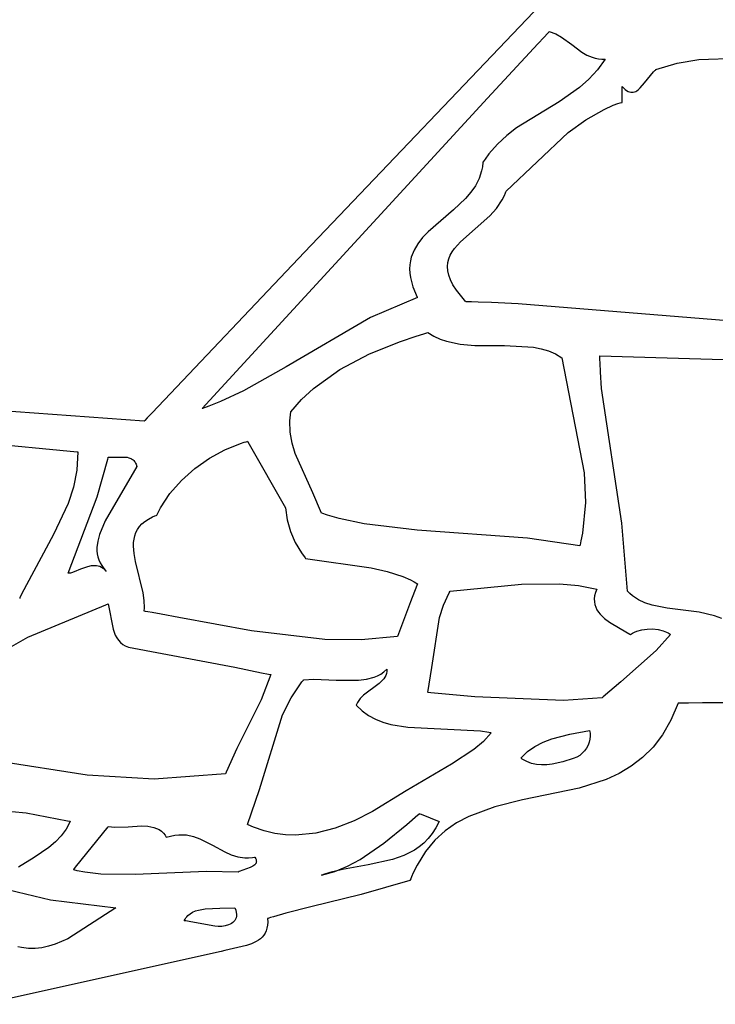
# Model space of a CAD drawing. Extents: x 21.3 to 51.6, y -34 to 34.1.
# Tile 87 of 117: x 43.9 to 44.8, y 6 to 7.3. Entities that reach past the tile are written whole.
import ezdxf

# ---------------------------------------------------------------- set-up
doc = ezdxf.new("R2010")
doc.units = 0

msp = doc.modelspace()

# ---------------------------------------------------------------- linework, layer by layer
at = {"layer": 'Layer 1', "color": 7, "linetype": 'CONTINUOUS'}
for p, q in [((44.66177, 7.373396), (44.260362, 6.952807)), ((44.576004, 7.235693), (44.580155, 7.240186)), ((44.580155, 7.240186), (44.582231, 7.242434)), ((44.582231, 7.242434), (44.58249, 7.242715)), ((44.58249, 7.242715), (44.58262, 7.242856)), ((44.582631, 7.242864), (44.591066, 7.239703)), ((44.567702, 7.226716), (44.576004, 7.235693)), ((44.591066, 7.239703), (44.598624, 7.235563)), ((44.598624, 7.235563), (44.612149, 7.225668)), ((44.501243, 7.15525), (44.567702, 7.226716)), ((44.612149, 7.225668), (44.625283, 7.215829)), ((44.625283, 7.215829), (44.631921, 7.211971)), ((44.631921, 7.211971), (44.639149, 7.208989)), ((44.639149, 7.208989), (44.643051, 7.207913)), ((44.643051, 7.207913), (44.647182, 7.207158)), ((44.656238, 7.206754), (44.646099, 7.192491)), ((44.647182, 7.207158), (44.651569, 7.206761)), ((44.651569, 7.206761), (44.656238, 7.206754)), ((44.722917, 7.19287), (44.751078, 7.201321)), ((44.751078, 7.201321), (44.77941, 7.20591)), ((44.77941, 7.20591), (44.836587, 7.207925)), ((44.646099, 7.192491), (44.634715, 7.180073)), ((44.708058, 7.175503), (44.719855, 7.190063)), ((44.719855, 7.190063), (44.721442, 7.191596)), ((44.721442, 7.191596), (44.72225, 7.192315)), ((44.72225, 7.192315), (44.722657, 7.192661)), ((44.722657, 7.192661), (44.722862, 7.19283)), ((44.634715, 7.180073), (44.622317, 7.169159)), ((44.702318, 7.168806), (44.708058, 7.175503)), ((44.622317, 7.169159), (44.595401, 7.150475)), ((44.678459, 7.17033), (44.678459, 7.170644)), ((44.678459, 7.168147), (44.678459, 7.17033)), ((44.678459, 7.152191), (44.678459, 7.168147)), ((44.678462, 7.170641), (44.682499, 7.166671)), ((44.682499, 7.166671), (44.684416, 7.165261)), ((44.684416, 7.165261), (44.68627, 7.164208)), ((44.68627, 7.164208), (44.688066, 7.16349)), ((44.688066, 7.16349), (44.689809, 7.163089)), ((44.689809, 7.163089), (44.691502, 7.162983)), ((44.691502, 7.162983), (44.69315, 7.163152)), ((44.69315, 7.163152), (44.694756, 7.163576)), ((44.694756, 7.163576), (44.696325, 7.164235)), ((44.696325, 7.164235), (44.697862, 7.165107)), ((44.697862, 7.165107), (44.699371, 7.166174)), ((44.699371, 7.166174), (44.702318, 7.168806)), ((44.1257, 6.747049), (44.501243, 7.15525)), ((44.595401, 7.150475), (44.539541, 7.116115)), ((44.676001, 7.149064), (44.677531, 7.149534)), ((44.677531, 7.149534), (44.678297, 7.149762)), ((44.678297, 7.149762), (44.678392, 7.14979)), ((44.678392, 7.14979), (44.67844, 7.149804)), ((44.678459, 7.150079), (44.678459, 7.152191)), ((44.678459, 7.14987), (44.678459, 7.150079)), ((44.678459, 7.149821), (44.678459, 7.14987)), ((44.63073, 7.126951), (44.654691, 7.140534)), ((44.654691, 7.140534), (44.66684, 7.14584)), ((44.66684, 7.14584), (44.672944, 7.148066)), ((44.672944, 7.148066), (44.676001, 7.149064)), ((44.607426, 7.110267), (44.63073, 7.126951)), ((44.539541, 7.116115), (44.526498, 7.106158)), ((44.526498, 7.106158), (44.514285, 7.094971)), ((44.525685, 7.033145), (44.607426, 7.110267)), ((44.514285, 7.094971), (44.503132, 7.082213)), ((44.498025, 7.075137), (44.495602, 7.071406)), ((44.503132, 7.082213), (44.498025, 7.075137)), ((44.493544, 7.05961), (44.490236, 7.049491)), ((44.494566, 7.065003), (44.493544, 7.05961)), ((44.495128, 7.070636), (44.494566, 7.065003)), ((44.495305, 7.070931), (44.495158, 7.070692)), ((44.495602, 7.071406), (44.495305, 7.070931)), ((44.490236, 7.049491), (44.485448, 7.04016)), ((44.485448, 7.04016), (44.479423, 7.031496)), ((44.525362, 7.032162), (44.525631, 7.032979)), ((44.525631, 7.032979), (44.525663, 7.033082)), ((44.525663, 7.033082), (44.52568, 7.033133)), ((44.472402, 7.023379), (44.456347, 7.008312)), ((44.479423, 7.031496), (44.472402, 7.023379)), ((44.513272, 7.01028), (44.520614, 7.021355)), ((44.520614, 7.021355), (44.523546, 7.02739)), ((44.523546, 7.02739), (44.524795, 7.030547)), ((44.524795, 7.030547), (44.525362, 7.032162)), ((44.456347, 7.008312), (44.422975, 6.979487)), ((44.504438, 7.000313), (44.513272, 7.01028)), ((44.465653, 6.966165), (44.504438, 7.000313)), ((44.415784, 6.971855), (44.409541, 6.963814)), ((44.422975, 6.979487), (44.415784, 6.971855)), ((44.404487, 6.955244), (44.400865, 6.946025)), ((44.409541, 6.963814), (44.404487, 6.955244)), ((44.454816, 6.953335), (44.457965, 6.957725)), ((44.457965, 6.957725), (44.465653, 6.966165)), ((44.260362, 6.952807), (44.059658, 6.741294)), ((44.400865, 6.946025), (44.399666, 6.941134)), ((44.449015, 6.939089), (44.450269, 6.94405)), ((44.450269, 6.94405), (44.452227, 6.948788)), ((44.452227, 6.948788), (44.454816, 6.953335)), ((44.398917, 6.936037), (44.398647, 6.930718)), ((44.398647, 6.930718), (44.398887, 6.925161)), ((44.399666, 6.941134), (44.398917, 6.936037)), ((44.448534, 6.933869), (44.449015, 6.939089)), ((44.448901, 6.92836), (44.448534, 6.933869)), ((44.398887, 6.925161), (44.399667, 6.919353)), ((44.399667, 6.919353), (44.402968, 6.906921)), ((44.450185, 6.922525), (44.448901, 6.92836)), ((44.452459, 6.916334), (44.450185, 6.922525)), ((44.455796, 6.909751), (44.452459, 6.916334)), ((44.402968, 6.906921), (44.408794, 6.893301)), ((44.460265, 6.902744), (44.455796, 6.909751)), ((44.409003, 6.892861), (44.347234, 6.866738)), ((44.408794, 6.893301), (44.408906, 6.893078)), ((44.408906, 6.893078), (44.408962, 6.892967)), ((44.408962, 6.892967), (44.408991, 6.892911)), ((44.472891, 6.887323), (44.460265, 6.902744)), ((44.473083, 6.887306), (44.472944, 6.887309)), ((44.47336, 6.887302), (44.473083, 6.887306)), ((44.475581, 6.887262), (44.47336, 6.887302)), ((44.480018, 6.887171), (44.475581, 6.887262)), ((44.48888, 6.886947), (44.480018, 6.887171)), ((44.506551, 6.88634), (44.48888, 6.886947)), ((44.541698, 6.884561), (44.506551, 6.88634)), ((44.817763, 6.862451), (44.541698, 6.884561)), ((44.347234, 6.866738), (44.236354, 6.801832)), ((44.386532, 6.835324), (44.40717, 6.842249)), ((44.40717, 6.842249), (44.417462, 6.845421)), ((44.417462, 6.845421), (44.422591, 6.846939)), ((44.422591, 6.846939), (44.422751, 6.846985)), ((44.422751, 6.846985), (44.422831, 6.847009)), ((44.422831, 6.847009), (44.422871, 6.84702)), ((44.422909, 6.847026), (44.430618, 6.842222)), ((44.430618, 6.842222), (44.438778, 6.838398)), ((44.345764, 6.818868), (44.386532, 6.835324)), ((44.438778, 6.838398), (44.447334, 6.835446)), ((44.447334, 6.835446), (44.465429, 6.83171)), ((44.465429, 6.83171), (44.484482, 6.830128)), ((44.484482, 6.830128), (44.523781, 6.829883)), ((44.523781, 6.829883), (44.561866, 6.827625)), ((44.561866, 6.827625), (44.571965, 6.82564)), ((44.571965, 6.82564), (44.58162, 6.822765)), ((44.307048, 6.798404), (44.345764, 6.818868)), ((44.58162, 6.822765), (44.590755, 6.818838)), ((44.590755, 6.818838), (44.599294, 6.813699)), ((44.599294, 6.813699), (44.628618, 6.662399)), ((44.649294, 6.816361), (44.649294, 6.816447)), ((44.649294, 6.816188), (44.649294, 6.816361)), ((44.649297, 6.814807), (44.649294, 6.816188)), ((44.649316, 6.812044), (44.649297, 6.814807)), ((44.649309, 6.816475), (44.826171, 6.811207)), ((44.236354, 6.801832), (44.17994, 6.770352)), ((44.649404, 6.806519), (44.649316, 6.812044)), ((44.649774, 6.795468), (44.649404, 6.806519)), ((44.272028, 6.773285), (44.307048, 6.798404)), ((44.651214, 6.773364), (44.649774, 6.795468)), ((44.17994, 6.770352), (44.149893, 6.756452)), ((44.25642, 6.75878), (44.272028, 6.773285)), ((44.678199, 6.596053), (44.651214, 6.773364)), ((44.04927, 6.730365), (43.650044, 6.759304)), ((44.13421, 6.750162), (44.126179, 6.747206)), ((44.149893, 6.756452), (44.13421, 6.750162)), ((44.242353, 6.74287), (44.25642, 6.75878)), ((44.059658, 6.741294), (44.053386, 6.73468)), ((44.125799, 6.747071), (44.125736, 6.747049)), ((44.125926, 6.747116), (44.125799, 6.747071)), ((44.126179, 6.747206), (44.125926, 6.747116)), ((44.241128, 6.730752), (44.241761, 6.7386)), ((44.241761, 6.7386), (44.24231, 6.742617)), ((44.24231, 6.742617), (44.24233, 6.742743)), ((44.24233, 6.742743), (44.24234, 6.742807)), ((44.049319, 6.730392), (44.04927, 6.730365)), ((44.049368, 6.730443), (44.049319, 6.730392)), ((44.049466, 6.730547), (44.049368, 6.730443)), ((44.05025, 6.731373), (44.049466, 6.730547)), ((44.053386, 6.73468), (44.05025, 6.731373)), ((44.241561, 6.71573), (44.241128, 6.730752)), ((44.243936, 6.701472), (44.241561, 6.71573)), ((43.850393, 6.700696), (43.938317, 6.692324)), ((44.155617, 6.692689), (44.175937, 6.70106)), ((44.175937, 6.70106), (44.180942, 6.702683)), ((44.180942, 6.702683), (44.183426, 6.70342)), ((44.183426, 6.70342), (44.184662, 6.70377)), ((44.184662, 6.70377), (44.185279, 6.703941)), ((44.185279, 6.703941), (44.185356, 6.703962)), ((44.185414, 6.703956), (44.185449, 6.703897)), ((44.185449, 6.703897), (44.185813, 6.703258)), ((44.185813, 6.703258), (44.187548, 6.700222)), ((44.187548, 6.700222), (44.235404, 6.616475)), ((44.247869, 6.687817), (44.243936, 6.701472)), ((43.938317, 6.692324), (43.961141, 6.690151)), ((43.961795, 6.69006), (43.960776, 6.666154)), ((43.961141, 6.690151), (43.961728, 6.690095)), ((43.961728, 6.690095), (43.96178, 6.69009)), ((44.00202, 6.682907), (44.002063, 6.683099)), ((44.002074, 6.683144), (44.009255, 6.682986)), ((44.009255, 6.682986), (44.024104, 6.683177)), ((44.024104, 6.683177), (44.026772, 6.682833)), ((44.135392, 6.681571), (44.155617, 6.692689)), ((44.27148, 6.636008), (44.247869, 6.687817)), ((43.987194, 6.630688), (44.001499, 6.680601)), ((44.039573, 6.670644), (43.998079, 6.59929)), ((44.001499, 6.680601), (44.001848, 6.682139)), ((44.001848, 6.682139), (44.00202, 6.682907)), ((44.026772, 6.682833), (44.029294, 6.682242)), ((44.029294, 6.682242), (44.031639, 6.681353)), ((44.031639, 6.681353), (44.032735, 6.680781)), ((44.032735, 6.680781), (44.033774, 6.680115)), ((44.033774, 6.680115), (44.034752, 6.679349)), ((44.034752, 6.679349), (44.035667, 6.678476)), ((44.035667, 6.678476), (44.036512, 6.677491)), ((44.036512, 6.677491), (44.037285, 6.676386)), ((44.037285, 6.676386), (44.037982, 6.675155)), ((44.037982, 6.675155), (44.038598, 6.673792)), ((44.038598, 6.673792), (44.039573, 6.670644)), ((44.116022, 6.66805), (44.135392, 6.681571)), ((43.960776, 6.666154), (43.956385, 6.643561)), ((44.09827, 6.652469), (44.116022, 6.66805)), ((44.628618, 6.662399), (44.630068, 6.623604)), ((44.082897, 6.635172), (44.09827, 6.652469)), ((43.956385, 6.643561), (43.949294, 6.622054)), ((44.070663, 6.616503), (44.082897, 6.635172)), ((44.282627, 6.609535), (44.27148, 6.636008)), ((43.949294, 6.622054), (43.92971, 6.581384)), ((43.949295, 6.530367), (43.987194, 6.630688)), ((44.630068, 6.623604), (44.62624, 6.583213)), ((44.060381, 6.604478), (44.063393, 6.605771)), ((44.063393, 6.605771), (44.064977, 6.60639)), ((44.064977, 6.60639), (44.065789, 6.606692)), ((44.065789, 6.606692), (44.065891, 6.60673)), ((44.065891, 6.60673), (44.065942, 6.606748)), ((44.065962, 6.606761), (44.070663, 6.616503)), ((44.235404, 6.616475), (44.237483, 6.600468)), ((44.282735, 6.609493), (44.282676, 6.609513)), ((44.282852, 6.609454), (44.282735, 6.609493)), ((44.283085, 6.609374), (44.282852, 6.609454)), ((44.290636, 6.606914), (44.283085, 6.609374)), ((44.306168, 6.6025), (44.290636, 6.606914)), ((43.998079, 6.59929), (43.990432, 6.581411)), ((44.043138, 6.591646), (44.046388, 6.595238)), ((44.046388, 6.595238), (44.050314, 6.598585)), ((44.050314, 6.598585), (44.054963, 6.60167)), ((44.054963, 6.60167), (44.060381, 6.604478)), ((44.237483, 6.600468), (44.241779, 6.585258)), ((44.338761, 6.595472), (44.306168, 6.6025)), ((44.408526, 6.586799), (44.338761, 6.595472)), ((44.685404, 6.506764), (44.678199, 6.596053)), ((43.92971, 6.581384), (43.887781, 6.503041)), ((43.990432, 6.581411), (43.988102, 6.5727)), ((44.035986, 6.575173), (44.036989, 6.579574)), ((44.036989, 6.579574), (44.038485, 6.583797)), ((44.038485, 6.583797), (44.040519, 6.587827)), ((44.040519, 6.587827), (44.043138, 6.591646)), ((44.241779, 6.585258), (44.24812, 6.570846)), ((44.5541, 6.576453), (44.408526, 6.586799)), ((44.62624, 6.583213), (44.624287, 6.572796)), ((43.988102, 6.5727), (43.987033, 6.564199)), ((44.035274, 6.565907), (44.03543, 6.570612)), ((44.03543, 6.570612), (44.035986, 6.575173)), ((44.24812, 6.570846), (44.25633, 6.557231)), ((44.622893, 6.566477), (44.5541, 6.576453)), ((44.622919, 6.566541), (44.62291, 6.5665)), ((44.622995, 6.566871), (44.622919, 6.566541)), ((44.623146, 6.567532), (44.622995, 6.566871)), ((44.624287, 6.572796), (44.623146, 6.567532)), ((43.987033, 6.564199), (43.987032, 6.56004)), ((43.987032, 6.56004), (43.987419, 6.55595)), ((43.987419, 6.55595), (43.988221, 6.551933)), ((44.035979, 6.556136), (44.035274, 6.565907)), ((44.037734, 6.545995), (44.035979, 6.556136)), ((44.25633, 6.557231), (44.261081, 6.550723)), ((43.988221, 6.551933), (43.98946, 6.547996)), ((43.98946, 6.547996), (43.991163, 6.544143)), ((43.991163, 6.544143), (43.993353, 6.54038)), ((44.047886, 6.504424), (44.037734, 6.545995)), ((44.261081, 6.550723), (44.261704, 6.549923)), ((44.261704, 6.549923), (44.261782, 6.549824)), ((44.261799, 6.549808), (44.348026, 6.537558)), ((43.949464, 6.53034), (43.949333, 6.530358)), ((43.949733, 6.530314), (43.949464, 6.53034)), ((43.950304, 6.530304), (43.949733, 6.530314)), ((43.950917, 6.530348), (43.950304, 6.530304)), ((43.952267, 6.530583), (43.950917, 6.530348)), ((43.953769, 6.530992), (43.952267, 6.530583)), ((43.957183, 6.532227), (43.953769, 6.530992)), ((43.965314, 6.535627), (43.957183, 6.532227)), ((43.974542, 6.538862), (43.965314, 6.535627)), ((43.979327, 6.539891), (43.974542, 6.538862)), ((43.984098, 6.540247), (43.979327, 6.539891)), ((43.986448, 6.540106), (43.984098, 6.540247)), ((43.988758, 6.539718), (43.986448, 6.540106)), ((43.991016, 6.539056), (43.988758, 6.539718)), ((43.993211, 6.538094), (43.991016, 6.539056)), ((43.99533, 6.536806), (43.993211, 6.538094)), ((43.993353, 6.54038), (43.996055, 6.536712)), ((43.997361, 6.535165), (43.99533, 6.536806)), ((43.996055, 6.536712), (43.997605, 6.534915)), ((43.999293, 6.533145), (43.997361, 6.535165)), ((43.997605, 6.534915), (43.998432, 6.534026)), ((43.998432, 6.534026), (43.998859, 6.533584)), ((43.998859, 6.533584), (43.999075, 6.533364)), ((43.999075, 6.533364), (43.999184, 6.533254)), ((43.999184, 6.533254), (43.999239, 6.533199)), ((44.348026, 6.537558), (44.369269, 6.532823)), ((44.369269, 6.532823), (44.389847, 6.525947)), ((44.389847, 6.525947), (44.399801, 6.521475)), ((44.399801, 6.521475), (44.40468, 6.518941)), ((44.40468, 6.518941), (44.407094, 6.517594)), ((44.407094, 6.517594), (44.408293, 6.5169)), ((44.408927, 6.516245), (44.408198, 6.514328)), ((44.408293, 6.5169), (44.408891, 6.516548)), ((44.408891, 6.516548), (44.408966, 6.516503)), ((44.408995, 6.516424), (44.408927, 6.516245)), ((44.408966, 6.516503), (44.409003, 6.516481)), ((44.409011, 6.516466), (44.408995, 6.516424)), ((44.452077, 6.506755), (44.545884, 6.515856)), ((44.545884, 6.515856), (44.596164, 6.516368)), ((44.596164, 6.516368), (44.62093, 6.514081)), ((43.887781, 6.503041), (43.885783, 6.498026)), ((44.049365, 6.494455), (44.047886, 6.504424)), ((44.408198, 6.514328), (44.40003, 6.492829)), ((44.443255, 6.488548), (44.450832, 6.504569)), ((44.450832, 6.504569), (44.451958, 6.506555)), ((44.451958, 6.506555), (44.45203, 6.506679)), ((44.45203, 6.506679), (44.452066, 6.506741)), ((44.62093, 6.514081), (44.645128, 6.50953)), ((44.643338, 6.504969), (44.642233, 6.500653)), ((44.645128, 6.50953), (44.643338, 6.504969)), ((44.685491, 6.506659), (44.68544, 6.506715)), ((44.685904, 6.506216), (44.685491, 6.506659)), ((44.686743, 6.505346), (44.685904, 6.506216)), ((44.688464, 6.503677), (44.686743, 6.505346)), ((44.692079, 6.500607), (44.688464, 6.503677)), ((43.885423, 6.497081), (43.885408, 6.497042)), ((43.885543, 6.497396), (43.885423, 6.497081)), ((43.885783, 6.498026), (43.885543, 6.497396)), ((43.896152, 6.446353), (43.998683, 6.488949)), ((43.998683, 6.488949), (44.001765, 6.489986)), ((44.001765, 6.489986), (44.001957, 6.49005)), ((44.001957, 6.49005), (44.002053, 6.490082)), ((44.002073, 6.490088), (44.00833, 6.456956)), ((44.049685, 6.484926), (44.049365, 6.494455)), ((44.40003, 6.492829), (44.382721, 6.447273)), ((44.642233, 6.500653), (44.641766, 6.496572)), ((44.641766, 6.496572), (44.64189, 6.492713)), ((44.64189, 6.492713), (44.642557, 6.489066)), ((44.642557, 6.489066), (44.643721, 6.485619)), ((44.699947, 6.495457), (44.692079, 6.500607)), ((44.708567, 6.491459), (44.699947, 6.495457)), ((44.717818, 6.488414), (44.708567, 6.491459)), ((44.049294, 6.480368), (44.049685, 6.484926)), ((44.049421, 6.480343), (44.04933, 6.480359)), ((44.049603, 6.480313), (44.049421, 6.480343)), ((44.051059, 6.480069), (44.049603, 6.480313)), ((44.053975, 6.479577), (44.051059, 6.480069)), ((44.059816, 6.478573), (44.053975, 6.479577)), ((44.071536, 6.476499), (44.059816, 6.478573)), ((44.095112, 6.472147), (44.071536, 6.476499)), ((44.437867, 6.472328), (44.443255, 6.488548)), ((44.643721, 6.485619), (44.645334, 6.482362)), ((44.645334, 6.482362), (44.647349, 6.479283)), ((44.647349, 6.479283), (44.649719, 6.476371)), ((44.649719, 6.476371), (44.655334, 6.471003)), ((44.737737, 6.484385), (44.717818, 6.488414)), ((44.779887, 6.47898), (44.737737, 6.484385)), ((44.800203, 6.474414), (44.779887, 6.47898)), ((44.190743, 6.454529), (44.095112, 6.472147)), ((44.427986, 6.406386), (44.437867, 6.472328)), ((44.655334, 6.471003), (44.661802, 6.46617)), ((44.661802, 6.46617), (44.675785, 6.45775)), ((44.809753, 6.470966), (44.800203, 6.474414)), ((44.00833, 6.456956), (44.011269, 6.449089)), ((44.28717, 6.443211), (44.190743, 6.454529)), ((44.675785, 6.45775), (44.688647, 6.450397)), ((44.688647, 6.450397), (44.689344, 6.449956)), ((44.689344, 6.449956), (44.689516, 6.449846)), ((44.689575, 6.449811), (44.692031, 6.451493)), ((44.692031, 6.451493), (44.694764, 6.452954)), ((44.694764, 6.452954), (44.697738, 6.454195)), ((44.697738, 6.454195), (44.704263, 6.456017)), ((44.704263, 6.456017), (44.711311, 6.456958)), ((44.711311, 6.456958), (44.718589, 6.457018)), ((44.718589, 6.457018), (44.725804, 6.456198)), ((44.725804, 6.456198), (44.732661, 6.454497)), ((44.732661, 6.454497), (44.738867, 6.451915)), ((44.738867, 6.451915), (44.741634, 6.450294)), ((44.741634, 6.450294), (44.742284, 6.449854)), ((43.802083, 6.392871), (43.896152, 6.446353)), ((44.011269, 6.449089), (44.01316, 6.445517)), ((44.01316, 6.445517), (44.015387, 6.442247)), ((44.015387, 6.442247), (44.017989, 6.439329)), ((44.017989, 6.439329), (44.021008, 6.436807)), ((44.335129, 6.442675), (44.28717, 6.443211)), ((44.382625, 6.44703), (44.335129, 6.442675)), ((44.38265, 6.447087), (44.382633, 6.447042)), ((44.382721, 6.447273), (44.38265, 6.447087)), ((44.689516, 6.449846), (44.689559, 6.449819)), ((44.742347, 6.449808), (44.723336, 6.428556)), ((44.742284, 6.449854), (44.742324, 6.449826)), ((44.021008, 6.436807), (44.024485, 6.43473)), ((44.024485, 6.43473), (44.028459, 6.433144)), ((44.028459, 6.433144), (44.168694, 6.40697)), ((44.723336, 6.428556), (44.676592, 6.38756)), ((44.168694, 6.40697), (44.203844, 6.399419)), ((44.203844, 6.399419), (44.212907, 6.397619)), ((44.360883, 6.397815), (44.364963, 6.400634)), ((44.364963, 6.400634), (44.368738, 6.403975)), ((44.36823, 6.398494), (44.36736, 6.396008)), ((44.368702, 6.401143), (44.36823, 6.398494)), ((44.368738, 6.403975), (44.368702, 6.401143)), ((44.422906, 6.373428), (44.427986, 6.406386)), ((44.215956, 6.397022), (44.203361, 6.363714)), ((44.212907, 6.397619), (44.215195, 6.397177)), ((44.215195, 6.397177), (44.215768, 6.397067)), ((44.215768, 6.397067), (44.215911, 6.397039)), ((44.242571, 6.366539), (44.256795, 6.387391)), ((44.256795, 6.387391), (44.258809, 6.389845)), ((44.258809, 6.389845), (44.258937, 6.389997)), ((44.258937, 6.389997), (44.259001, 6.390073)), ((44.259016, 6.390089), (44.272828, 6.390855)), ((44.272828, 6.390855), (44.302241, 6.38976)), ((44.302241, 6.38976), (44.331359, 6.389598)), ((44.331359, 6.389598), (44.341999, 6.390947)), ((44.358436, 6.385373), (44.337878, 6.369993)), ((44.341999, 6.390947), (44.351905, 6.393579)), ((44.351905, 6.393579), (44.356522, 6.395476)), ((44.356522, 6.395476), (44.360883, 6.397815)), ((44.362762, 6.389344), (44.358436, 6.385373)), ((44.364587, 6.391452), (44.362762, 6.389344)), ((44.366132, 6.393667), (44.364587, 6.391452)), ((44.36736, 6.396008), (44.366132, 6.393667)), ((44.676592, 6.38756), (44.65356, 6.367817)), ((44.423039, 6.373407), (44.422931, 6.373417)), ((44.423255, 6.373387), (44.423039, 6.373407)), ((44.426725, 6.373066), (44.423255, 6.373387)), ((44.484626, 6.367987), (44.426725, 6.373066)), ((44.203361, 6.363714), (44.171455, 6.299622)), ((44.231222, 6.343894), (44.242571, 6.366539)), ((44.330071, 6.360489), (44.328805, 6.35772)), ((44.331651, 6.363082), (44.330071, 6.360489)), ((44.333505, 6.365518), (44.331651, 6.363082)), ((44.337878, 6.369993), (44.333505, 6.365518)), ((44.601376, 6.363084), (44.484626, 6.367987)), ((44.652062, 6.366474), (44.601376, 6.363084)), ((44.652124, 6.366524), (44.652082, 6.366486)), ((44.652208, 6.3666), (44.652124, 6.366524)), ((44.65356, 6.367817), (44.652208, 6.3666)), ((44.752071, 6.359525), (44.742682, 6.337103)), ((44.756622, 6.359564), (44.752071, 6.359525)), ((44.765779, 6.35963), (44.756622, 6.359564)), ((44.784091, 6.359757), (44.765779, 6.35963)), ((44.820711, 6.359992), (44.784091, 6.359757)), ((44.328479, 6.356815), (44.328464, 6.35677)), ((44.328466, 6.356747), (44.336077, 6.349272)), ((44.328542, 6.356998), (44.328479, 6.356815)), ((44.328805, 6.35772), (44.328542, 6.356998)), ((44.336077, 6.349272), (44.344517, 6.343139)), ((44.200971, 6.245904), (44.231222, 6.343894)), ((44.344517, 6.343139), (44.353704, 6.33821)), ((44.353704, 6.33821), (44.363553, 6.334347)), ((44.363553, 6.334347), (44.373981, 6.331414)), ((44.742682, 6.337103), (44.731665, 6.317873)), ((44.373981, 6.331414), (44.396246, 6.327788)), ((44.396246, 6.327788), (44.491873, 6.323016)), ((44.491873, 6.323016), (44.503194, 6.32125)), ((44.506237, 6.320642), (44.49579, 6.308947)), ((44.503194, 6.32125), (44.505962, 6.320702)), ((44.505962, 6.320702), (44.506134, 6.320666)), ((44.506134, 6.320666), (44.50622, 6.320648)), ((44.609694, 6.318689), (44.635404, 6.32342)), ((44.635404, 6.32342), (44.635908, 6.321627)), ((44.635908, 6.321627), (44.636251, 6.319773)), ((44.49579, 6.308947), (44.483241, 6.298294)), ((44.563762, 6.302508), (44.574463, 6.308005)), ((44.574463, 6.308005), (44.585819, 6.31239)), ((44.585819, 6.31239), (44.609694, 6.318689)), ((44.635112, 6.307966), (44.633597, 6.304039)), ((44.636078, 6.311956), (44.635112, 6.307966)), ((44.636467, 6.315922), (44.636078, 6.311956)), ((44.636251, 6.319773), (44.636467, 6.315922)), ((44.731665, 6.317873), (44.719175, 6.301537)), ((44.171455, 6.299622), (44.157094, 6.268589)), ((44.483241, 6.298294), (44.454006, 6.279247)), ((44.54513, 6.287312), (44.553918, 6.295683)), ((44.553918, 6.295683), (44.563762, 6.302508)), ((44.629028, 6.296736), (44.62603, 6.293537)), ((44.63156, 6.300266), (44.629028, 6.296736)), ((44.633597, 6.304039), (44.63156, 6.300266)), ((44.719175, 6.301537), (44.705366, 6.287798)), ((43.974148, 6.264739), (43.798685, 6.291938)), ((44.545242, 6.28722), (44.545157, 6.287287)), ((44.545586, 6.286955), (44.545242, 6.28722)), ((44.546979, 6.285942), (44.545586, 6.286955)), ((44.552843, 6.282581), (44.546979, 6.285942)), ((44.55911, 6.280255), (44.552843, 6.282581)), ((44.600554, 6.282257), (44.586557, 6.279237)), ((44.613856, 6.286533), (44.600554, 6.282257)), ((44.618741, 6.288493), (44.613856, 6.286533)), ((44.622591, 6.29076), (44.618741, 6.288493)), ((44.62603, 6.293537), (44.622591, 6.29076)), ((44.705366, 6.287798), (44.690396, 6.276361)), ((44.454006, 6.279247), (44.39413, 6.244131)), ((44.565697, 6.27886), (44.55911, 6.280255)), ((44.572522, 6.278294), (44.565697, 6.27886)), ((44.579503, 6.278454), (44.572522, 6.278294)), ((44.586557, 6.279237), (44.579503, 6.278454)), ((44.690396, 6.276361), (44.674418, 6.266928)), ((44.062259, 6.259269), (43.974148, 6.264739)), ((44.156231, 6.266474), (44.062259, 6.259269)), ((44.156268, 6.266547), (44.156244, 6.266487)), ((44.156316, 6.266668), (44.156268, 6.266547)), ((44.157094, 6.268589), (44.156316, 6.266668)), ((44.657588, 6.259203), (44.621993, 6.247689)), ((44.674418, 6.266928), (44.657588, 6.259203)), ((44.185408, 6.19982), (44.200971, 6.245904)), ((44.39413, 6.244131), (44.349842, 6.216883)), ((44.621993, 6.247689), (44.547408, 6.232095)), ((44.547408, 6.232095), (44.510903, 6.223268)), ((43.839977, 6.220215), (43.894092, 6.215116)), ((44.349842, 6.216883), (44.32579, 6.204701)), ((44.510903, 6.223268), (44.476578, 6.210589)), ((43.894092, 6.215116), (43.948341, 6.204877)), ((43.952072, 6.203973), (43.946743, 6.193878)), ((43.948341, 6.204877), (43.951733, 6.204058)), ((43.951733, 6.204058), (43.951945, 6.204006)), ((43.951945, 6.204006), (43.952051, 6.20398)), ((44.32579, 6.204701), (44.3009, 6.194872)), ((44.394875, 6.199997), (44.409746, 6.212462)), ((44.409746, 6.212462), (44.411602, 6.214001)), ((44.411602, 6.214001), (44.411718, 6.214097)), ((44.411718, 6.214097), (44.411776, 6.214145)), ((44.411804, 6.214156), (44.411849, 6.214138)), ((44.411849, 6.214138), (44.412042, 6.214062)), ((44.412042, 6.214062), (44.414022, 6.213285)), ((44.414022, 6.213285), (44.437719, 6.203975)), ((44.437719, 6.203975), (44.433369, 6.195492)), ((44.476578, 6.210589), (44.460621, 6.202063)), ((43.946743, 6.193878), (43.940104, 6.18495)), ((43.959036, 6.143565), (44.001949, 6.196875)), ((44.001949, 6.196875), (44.002045, 6.196995)), ((44.002074, 6.19703), (44.010452, 6.196298)), ((44.010452, 6.196298), (44.028219, 6.196965)), ((44.028219, 6.196965), (44.045964, 6.197908)), ((44.045964, 6.197908), (44.054314, 6.197521)), ((44.054314, 6.197521), (44.058268, 6.196945)), ((44.058268, 6.196945), (44.06204, 6.196049)), ((44.06204, 6.196049), (44.065605, 6.194786)), ((44.065605, 6.194786), (44.068937, 6.193107)), ((44.068937, 6.193107), (44.07201, 6.190964)), ((44.07201, 6.190964), (44.074799, 6.18831)), ((44.185474, 6.199777), (44.185418, 6.199803)), ((44.185698, 6.199673), (44.185474, 6.199777)), ((44.186146, 6.199467), (44.185698, 6.199673)), ((44.193285, 6.196397), (44.186146, 6.199467)), ((44.207422, 6.191497), (44.193285, 6.196397)), ((44.221367, 6.188158), (44.207422, 6.191497)), ((44.3009, 6.194872), (44.27519, 6.188262)), ((44.364724, 6.175422), (44.394875, 6.199997)), ((44.433369, 6.195492), (44.428542, 6.187965)), ((44.445675, 6.191684), (44.431895, 6.179155)), ((44.460621, 6.202063), (44.445675, 6.191684)), ((43.940104, 6.18495), (43.932357, 6.176973)), ((44.074799, 6.18831), (44.076726, 6.185902)), ((44.076726, 6.185902), (44.078459, 6.183144)), ((44.078459, 6.183144), (44.08967, 6.185865)), ((44.08967, 6.185865), (44.094923, 6.186405)), ((44.094923, 6.186405), (44.099967, 6.186459)), ((44.099967, 6.186459), (44.104822, 6.186073)), ((44.104822, 6.186073), (44.11404, 6.184162)), ((44.11404, 6.184162), (44.122733, 6.181039)), ((44.122733, 6.181039), (44.139161, 6.172617)), ((44.235118, 6.186274), (44.221367, 6.188158)), ((44.248674, 6.185735), (44.235118, 6.186274)), ((44.27519, 6.188262), (44.248674, 6.185735)), ((44.423267, 6.181324), (44.417575, 6.1755)), ((44.431895, 6.179155), (44.419437, 6.16418)), ((44.428542, 6.187965), (44.423267, 6.181324)), ((43.923703, 6.169731), (43.904479, 6.156584)), ((43.932357, 6.176973), (43.923703, 6.169731)), ((44.139161, 6.172617), (44.155346, 6.163731)), ((44.333409, 6.153763), (44.364724, 6.175422)), ((44.405052, 6.166024), (44.391211, 6.158981)), ((44.411493, 6.170423), (44.405052, 6.166024)), ((44.417575, 6.1755), (44.411493, 6.170423)), ((43.904479, 6.156584), (43.884041, 6.143779)), ((44.155346, 6.163731), (44.163735, 6.160028)), ((44.163735, 6.160028), (44.172528, 6.157305)), ((44.172528, 6.157305), (44.18188, 6.155929)), ((44.18188, 6.155929), (44.186814, 6.15586)), ((44.186814, 6.15586), (44.191946, 6.156265)), ((44.191946, 6.156265), (44.194592, 6.156659)), ((44.194592, 6.156659), (44.194927, 6.156718)), ((44.194927, 6.156718), (44.195095, 6.156748)), ((44.195129, 6.156753), (44.196174, 6.154726)), ((44.196174, 6.154726), (44.196528, 6.15379)), ((44.196528, 6.15379), (44.196774, 6.152902)), ((44.196774, 6.152902), (44.196919, 6.152062)), ((44.196919, 6.152062), (44.196966, 6.151266)), ((44.317083, 6.144941), (44.333409, 6.153763)), ((44.376286, 6.153815), (44.344128, 6.146888)), ((44.391211, 6.158981), (44.376286, 6.153815)), ((44.419437, 6.16418), (44.408455, 6.146461)), ((43.956251, 6.140105), (43.956306, 6.140173)), ((43.956379, 6.140054), (43.956305, 6.140072)), ((43.956306, 6.140173), (43.956545, 6.14047)), ((43.956526, 6.140018), (43.956379, 6.140054)), ((43.961288, 6.138916), (43.956526, 6.140018)), ((43.956545, 6.14047), (43.959036, 6.143565)), ((44.188978, 6.143374), (44.174333, 6.138145)), ((44.192307, 6.144909), (44.188978, 6.143374)), ((44.193726, 6.145796), (44.192307, 6.144909)), ((44.194932, 6.146785), (44.193726, 6.145796)), ((44.195444, 6.147322), (44.194932, 6.146785)), ((44.19589, 6.14789), (44.195444, 6.147322)), ((44.196265, 6.148491), (44.19589, 6.14789)), ((44.196564, 6.149127), (44.196265, 6.148491)), ((44.196784, 6.1498), (44.196564, 6.149127)), ((44.196919, 6.150512), (44.196784, 6.1498)), ((44.196966, 6.151266), (44.196919, 6.150512)), ((44.310467, 6.140795), (44.293662, 6.136671)), ((44.300188, 6.137947), (44.317083, 6.144941)), ((44.344128, 6.146888), (44.310467, 6.140795)), ((44.408455, 6.146461), (44.403566, 6.13648)), ((43.971164, 6.137084), (43.961288, 6.138916)), ((43.992141, 6.134734), (43.971164, 6.137084)), ((44.037589, 6.134018), (43.992141, 6.134734)), ((44.131188, 6.138241), (44.037589, 6.134018)), ((44.172897, 6.13731), (44.131188, 6.138241)), ((44.174333, 6.138145), (44.172943, 6.137336)), ((44.28263, 6.133145), (44.300188, 6.137947)), ((44.282799, 6.133205), (44.282671, 6.133159)), ((44.283312, 6.133387), (44.282799, 6.133205)), ((44.285369, 6.134096), (44.283312, 6.133387)), ((44.293662, 6.136671), (44.285369, 6.134096)), ((44.39912, 6.126139), (44.334733, 6.107555)), ((44.39937, 6.1264), (44.39912, 6.126139)), ((44.399638, 6.127094), (44.39937, 6.1264)), ((44.400179, 6.128473), (44.399638, 6.127094)), ((44.40128, 6.131193), (44.400179, 6.128473)), ((44.403566, 6.13648), (44.40128, 6.131193)), ((43.871099, 6.113766), (43.925973, 6.100753)), ((43.925973, 6.100753), (44.011794, 6.090089)), ((44.334733, 6.107555), (44.26847, 6.091763)), ((44.011794, 6.090089), (43.948771, 6.049463)), ((44.116752, 6.086117), (44.120782, 6.087373)), ((44.120782, 6.087373), (44.129564, 6.088974)), ((44.129564, 6.088974), (44.148723, 6.089827)), ((44.148723, 6.089827), (44.168738, 6.090089)), ((44.168738, 6.090089), (44.169881, 6.087082)), ((44.26847, 6.091763), (44.235625, 6.083265)), ((44.102074, 6.073421), (44.103036, 6.075267)), ((44.103036, 6.075267), (44.104125, 6.07697)), ((44.104125, 6.07697), (44.105337, 6.078535)), ((44.105337, 6.078535), (44.106665, 6.079968)), ((44.106665, 6.079968), (44.109647, 6.08246)), ((44.109647, 6.08246), (44.113025, 6.084495)), ((44.113025, 6.084495), (44.116752, 6.086117)), ((44.16972, 6.075375), (44.168712, 6.073652)), ((44.170442, 6.077295), (44.16972, 6.075375)), ((44.169881, 6.087082), (44.170595, 6.084305)), ((44.170846, 6.079419), (44.170442, 6.077295)), ((44.170595, 6.084305), (44.170907, 6.081754)), ((44.170907, 6.081754), (44.170846, 6.079419)), ((44.211939, 6.076245), (44.211798, 6.076135)), ((44.211798, 6.076135), (44.21193, 6.07147)), ((44.212437, 6.076404), (44.211939, 6.076245)), ((44.213436, 6.076719), (44.212437, 6.076404)), ((44.215436, 6.077345), (44.213436, 6.076719)), ((44.219446, 6.078577), (44.215436, 6.077345)), ((44.235625, 6.083265), (44.219446, 6.078577)), ((44.102144, 6.073407), (44.102076, 6.073419)), ((44.102547, 6.073332), (44.102144, 6.073407)), ((44.104307, 6.073006), (44.102547, 6.073332)), ((44.110771, 6.071809), (44.104307, 6.073006)), ((44.142296, 6.066038), (44.110771, 6.071809)), ((44.146721, 6.065725), (44.142296, 6.066038)), ((44.151355, 6.065868), (44.146721, 6.065725)), ((44.155971, 6.066525), (44.151355, 6.065868)), ((44.160342, 6.067749), (44.155971, 6.066525)), ((44.162365, 6.068591), (44.160342, 6.067749)), ((44.164242, 6.069595), (44.162365, 6.068591)), ((44.165944, 6.070769), (44.164242, 6.069595)), ((44.167443, 6.072119), (44.165944, 6.070769)), ((44.168712, 6.073652), (44.167443, 6.072119)), ((44.210927, 6.063409), (44.209844, 6.059963)), ((44.211631, 6.067236), (44.210927, 6.063409)), ((44.21193, 6.07147), (44.211631, 6.067236)), ((43.948771, 6.049463), (43.931999, 6.042236)), ((44.202243, 6.049482), (44.199656, 6.047561)), ((44.204581, 6.051658), (44.202243, 6.049482)), ((44.206645, 6.054113), (44.204581, 6.051658)), ((44.208408, 6.056873), (44.206645, 6.054113)), ((44.209844, 6.059963), (44.208408, 6.056873)), ((43.887754, 6.037843), (43.883126, 6.038813)), ((43.896892, 6.036768), (43.887754, 6.037843)), ((43.905879, 6.036768), (43.896892, 6.036768)), ((43.914722, 6.037744), (43.905879, 6.036768)), ((43.923427, 6.0396), (43.914722, 6.037744)), ((43.931999, 6.042236), (43.923427, 6.0396)), ((44.183906, 6.040875), (44.155281, 6.034139)), ((44.190665, 6.043066), (44.183906, 6.040875)), ((44.196846, 6.045868), (44.190665, 6.043066)), ((44.199656, 6.047561), (44.196846, 6.045868)), ((44.150636, 6.032921), (43.837193, 5.963328)), ((44.155281, 6.034139), (44.150636, 6.032921))]:
    msp.add_line(p, q, dxfattribs=at)

doc.saveas('drawing.dxf')
